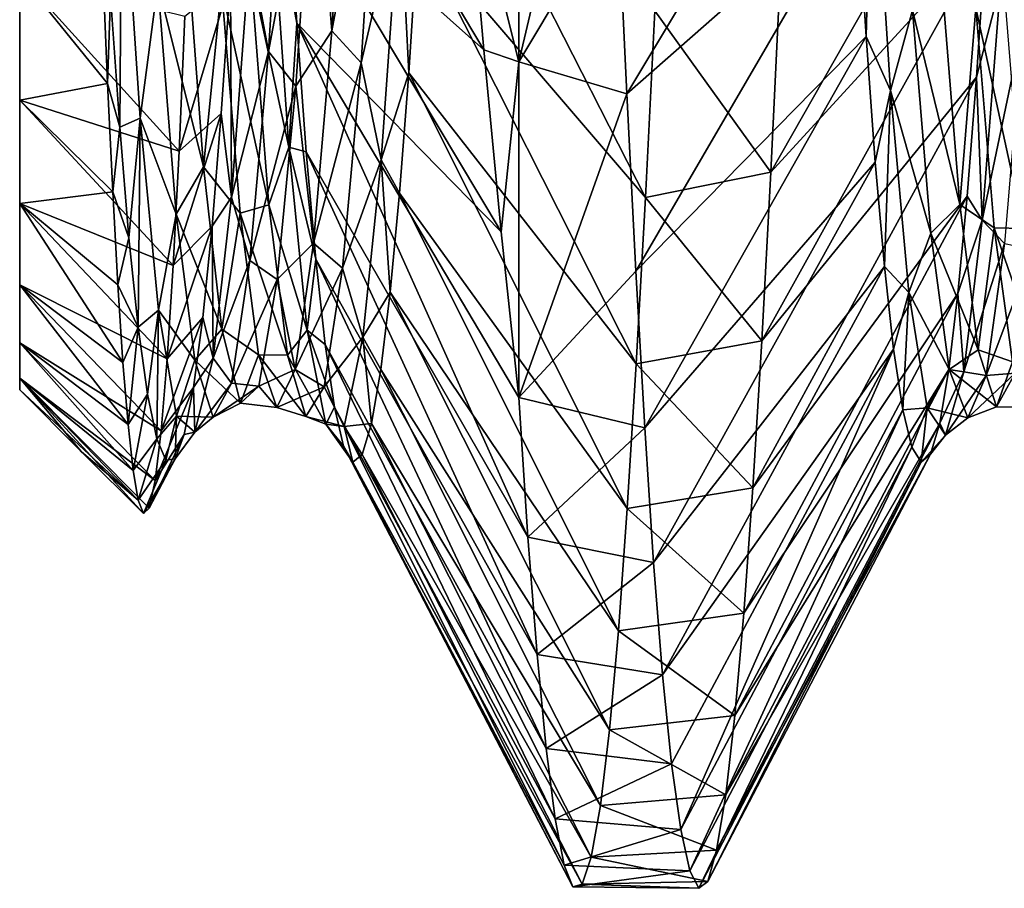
# Model space of a CAD drawing. Header units: metres. Extents: x -71 to 30, y -21 to 69.
# Tile 3 of 111: x -41 to -38.63, y -10.35 to -8.26. Entities that reach past the tile are written whole.
import ezdxf

# ---------------------------------------------------------------- set-up
doc = ezdxf.new("R2010")
doc.units = ezdxf.units.M
doc.layers.add('solid_DUSCHE_AUFPUTZ_EU_ASM_SW0003', color=7, linetype='CONTINUOUS')

msp = doc.modelspace()

# ---------------------------------------------------------------- linework, layer by layer
at = {"layer": 'solid_DUSCHE_AUFPUTZ_EU_ASM_SW0003'}
for points in [[(-39.925793, -7.858415, -54.459381), (-39.799999, -8.360856, -54.899296), (-39.799999, -7.368058, -53.731285)], [(-39.583992, -7.445562, -53.810696), (-39.799999, -7.368058, -53.731285), (-39.799999, -8.360856, -54.899296)], [(-39.583992, -7.445562, -53.810696), (-39.799999, -8.360856, -54.899296), (-39.562256, -7.96453, -54.390251)], [(-40.377422, -7.506683, -55.468575), (-39.884258, -8.331942, -55.002987), (-39.925793, -7.858415, -54.459381)], [(-40.377422, -7.506683, -55.468575), (-40.355358, -7.911415, -56.064178), (-39.884258, -8.331942, -55.002987)], [(-39.562256, -7.96453, -54.390251), (-39.540318, -8.438501, -55.007156), (-39.009499, -7.554103, -55.533989)], [(-39.540318, -8.438501, -55.007156), (-38.987328, -7.951365, -56.129459), (-39.009499, -7.554103, -55.533989)], [(-38.587673, -8.273894, -65.061096), (-38.641678, -8.174925, -65.355209), (-38.543419, -7.556059, -66.279747)], [(-40.249054, -8.286835, -64.980446), (-40.291901, -7.753078, -65.938423), (-40.204826, -7.579666, -66.200165)], [(-40.249054, -8.286835, -64.980446), (-40.204826, -7.579666, -66.200165), (-40.134953, -7.670878, -66.109406)], [(-40.402077, -8.33608, -64.934395), (-40.446514, -8.096058, -65.500893), (-40.357822, -7.634984, -66.162811)], [(-40.402077, -8.33608, -64.934395), (-40.357822, -7.634984, -66.162811), (-40.291901, -7.753078, -65.938423)], [(-40.249054, -8.286835, -64.980446), (-40.134953, -7.670878, -66.109406), (-40.179234, -8.363661, -64.875397)], [(-40.179234, -8.363661, -64.875397), (-40.134953, -7.670878, -66.109406), (-40.086227, -7.963621, -65.730705)], [(-40.042252, -8.047914, -65.70945), (-40.019669, -7.657028, -66.320724), (-39.495186, -8.687726, -66.625473)], [(-40.019669, -7.657028, -66.320724), (-39.473068, -8.238552, -67.264885), (-39.495186, -8.687726, -66.625473)], [(-39.19416, -8.626675, -66.718651), (-38.654503, -7.677454, -66.291687), (-38.676857, -8.061758, -65.685181)], [(-39.19416, -8.626675, -66.718651), (-39.172352, -8.172764, -67.350464), (-38.654503, -7.677454, -66.291687)], [(-40.402077, -8.33608, -64.934395), (-40.291901, -7.753078, -65.938423), (-40.33625, -8.419435, -64.691704)], [(-40.249054, -8.286835, -64.980446), (-40.33625, -8.419435, -64.691704), (-40.291901, -7.753078, -65.938423)], [(-38.949821, -7.746451, -55.922756), (-38.987328, -7.951365, -56.129459), (-38.964931, -8.30062, -56.751839)], [(-38.9058, -8.43017, -57.160507), (-38.949821, -7.746451, -55.922756), (-38.964931, -8.30062, -56.751839)], [(-38.853195, -8.236958, -56.863022), (-38.949821, -7.746451, -55.922756), (-38.9058, -8.43017, -57.160507)], [(-40.754654, -7.837348, -56.0616), (-40.781349, -8.203652, -56.567177), (-40.759533, -8.518499, -57.207855)], [(-40.710636, -8.496613, -57.31237), (-40.754654, -7.837348, -56.0616), (-40.759533, -8.518499, -57.207855)], [(-40.667599, -8.172544, -56.737259), (-40.754654, -7.837348, -56.0616), (-40.710636, -8.496613, -57.31237)], [(-39.925793, -7.858415, -54.459381), (-39.884258, -8.331942, -55.002987), (-39.799999, -8.360856, -54.899296)], [(-40.444904, -8.140034, -56.675388), (-40.353001, -8.566548, -57.478333), (-40.397461, -7.924456, -56.202713)], [(-40.397461, -7.924456, -56.202713), (-40.333218, -8.268455, -56.689232), (-40.355358, -7.911415, -56.064178)], [(-40.397461, -7.924456, -56.202713), (-40.353001, -8.566548, -57.478333), (-40.333218, -8.268455, -56.689232)], [(-40.355358, -7.911415, -56.064178), (-39.842484, -8.770065, -55.584206), (-39.884258, -8.331942, -55.002987)], [(-40.355358, -7.911415, -56.064178), (-40.333218, -8.268455, -56.689232), (-39.842484, -8.770065, -55.584206)], [(-39.540318, -8.438501, -55.007156), (-39.518475, -8.864791, -55.657906), (-38.987328, -7.951365, -56.129459)], [(-39.518475, -8.864791, -55.657906), (-38.964931, -8.30062, -56.751839), (-38.987328, -7.951365, -56.129459)], [(-40.179234, -8.363661, -64.875397), (-40.086227, -7.963621, -65.730705), (-40.130692, -8.596519, -64.450737)], [(-40.130692, -8.596519, -64.450737), (-40.086227, -7.963621, -65.730705), (-40.064468, -8.387998, -65.073715)], [(-40.086227, -7.963621, -65.730705), (-40.042252, -8.047914, -65.70945), (-40.064468, -8.387998, -65.073715)], [(-39.562256, -7.96453, -54.390251), (-39.799999, -8.360856, -54.899296), (-39.540318, -8.438501, -55.007156)], [(-40.667599, -8.172544, -56.737259), (-40.558006, -8.613578, -57.791313), (-40.60236, -8.020706, -56.507721)], [(-40.514435, -8.18152, -56.808441), (-40.60236, -8.020706, -56.507721), (-40.558006, -8.613578, -57.791313)], [(-40.064468, -8.387998, -65.073715), (-40.042252, -8.047914, -65.70945), (-39.517265, -9.087377, -65.953995)], [(-40.042252, -8.047914, -65.70945), (-39.495186, -8.687726, -66.625473), (-39.517265, -9.087377, -65.953995)], [(-39.215702, -9.031844, -66.054527), (-38.676857, -8.061758, -65.685181), (-38.699409, -8.398234, -65.051254)], [(-39.215702, -9.031844, -66.054527), (-39.19416, -8.626675, -66.718651), (-38.676857, -8.061758, -65.685181)], [(-38.641678, -8.174925, -65.355209), (-38.699409, -8.398234, -65.051254), (-38.676857, -8.061758, -65.685181)], [(-40.446514, -8.096058, -65.500893), (-40.490532, -8.686676, -64.216454), (-40.493313, -8.163952, -65.505135)], [(-40.402077, -8.33608, -64.934395), (-40.490532, -8.686676, -64.216454), (-40.446514, -8.096058, -65.500893)], [(-40.788456, -8.413328, -56.894585), (-40.800835, -8.118175, -56.362961), (-41, -8.152747, -56.846066)], [(-40.781349, -8.203652, -56.567177), (-40.800835, -8.118175, -56.362961), (-40.788456, -8.413328, -56.894585)], [(-40.514435, -8.18152, -56.808441), (-40.400623, -8.705142, -57.973137), (-40.444904, -8.140034, -56.675388)], [(-40.444904, -8.140034, -56.675388), (-40.400623, -8.705142, -57.973137), (-40.353001, -8.566548, -57.478333)], [(-41, -8.152747, -56.846066), (-41, -8.152747, -65.153938), (-41, -8.453533, -64.50145)], [(-40.616863, -8.575994, -65.163292), (-41, -8.453533, -64.50145), (-41, -8.152747, -65.153938)], [(-41, -8.453533, -57.498554), (-41, -8.152747, -56.846066), (-41, -8.453533, -64.50145)], [(-40.616863, -8.575994, -65.163292), (-41, -8.152747, -65.153938), (-40.602779, -8.251249, -65.802742)], [(-40.788456, -8.413328, -56.894585), (-41, -8.152747, -56.846066), (-41, -8.453533, -57.498554)], [(-40.493313, -8.163952, -65.505135), (-40.616863, -8.575994, -65.163292), (-40.602779, -8.251249, -65.802742)], [(-40.493313, -8.163952, -65.505135), (-40.51535, -8.48525, -64.866821), (-40.616863, -8.575994, -65.163292)], [(-40.490532, -8.686676, -64.216454), (-40.51535, -8.48525, -64.866821), (-40.493313, -8.163952, -65.505135)], [(-38.853195, -8.236958, -56.863022), (-38.739605, -8.704563, -58.043415), (-38.783958, -8.148138, -56.743996)], [(-38.701012, -8.231022, -56.906193), (-38.783958, -8.148138, -56.743996), (-38.739605, -8.704563, -58.043415)], [(-40.667599, -8.172544, -56.737259), (-40.710636, -8.496613, -57.31237), (-40.623344, -8.727599, -58.038513)], [(-40.667599, -8.172544, -56.737259), (-40.623344, -8.727599, -58.038513), (-40.558006, -8.613578, -57.791313)], [(-40.514435, -8.18152, -56.808441), (-40.558006, -8.613578, -57.791313), (-40.470203, -8.725403, -58.109505)], [(-40.514435, -8.18152, -56.808441), (-40.470203, -8.725403, -58.109505), (-40.400623, -8.705142, -57.973137)], [(-39.473068, -8.238552, -67.264885), (-39.172352, -8.172764, -67.350464), (-39.19416, -8.626675, -66.718651)], [(-38.641678, -8.174925, -65.355209), (-38.685699, -8.741983, -64.059578), (-38.699409, -8.398234, -65.051254)], [(-38.587673, -8.273894, -65.061096), (-38.685699, -8.741983, -64.059578), (-38.641678, -8.174925, -65.355209)], [(-40.759533, -8.518499, -57.207855), (-40.781349, -8.203652, -56.567177), (-40.788456, -8.413328, -56.894585)], [(-39.495186, -8.687726, -66.625473), (-39.473068, -8.238552, -67.264885), (-39.19416, -8.626675, -66.718651)], [(-38.853195, -8.236958, -56.863022), (-38.9058, -8.43017, -57.160507), (-38.808941, -8.772861, -58.171761)], [(-38.853195, -8.236958, -56.863022), (-38.808941, -8.772861, -58.171761), (-38.739605, -8.704563, -58.043415)], [(-38.701012, -8.231022, -56.906193), (-38.739605, -8.704563, -58.043415), (-38.656784, -8.760093, -58.212811)], [(-38.701012, -8.231022, -56.906193), (-38.585205, -8.761599, -58.13699), (-38.629482, -8.220086, -56.829708)], [(-38.701012, -8.231022, -56.906193), (-38.656784, -8.760093, -58.212811), (-38.585205, -8.761599, -58.13699)], [(-40.353001, -8.566548, -57.478333), (-40.310734, -8.577669, -57.344151), (-40.333218, -8.268455, -56.689232)], [(-40.333218, -8.268455, -56.689232), (-39.799965, -9.168154, -56.197144), (-39.842484, -8.770065, -55.584206)], [(-40.333218, -8.268455, -56.689232), (-39.777916, -9.504306, -56.902355), (-39.799965, -9.168154, -56.197144)], [(-40.333218, -8.268455, -56.689232), (-40.310734, -8.577669, -57.344151), (-39.777916, -9.504306, -56.902355)], [(-38.631927, -8.797672, -63.746777), (-38.685699, -8.741983, -64.059578), (-38.587673, -8.273894, -65.061096)], [(-40.293285, -8.797097, -63.666256), (-40.33625, -8.419435, -64.691704), (-40.249054, -8.286835, -64.980446)], [(-40.293285, -8.797097, -63.666256), (-40.249054, -8.286835, -64.980446), (-40.179234, -8.363661, -64.875397)], [(-39.518475, -8.864791, -55.657906), (-39.496941, -9.240998, -56.338837), (-38.964931, -8.30062, -56.751839)], [(-39.496941, -9.240998, -56.338837), (-38.942497, -8.602441, -57.402149), (-38.964931, -8.30062, -56.751839)], [(-38.9058, -8.43017, -57.160507), (-38.964931, -8.30062, -56.751839), (-38.942497, -8.602441, -57.402149)], [(-39.884258, -8.331942, -55.002987), (-39.842484, -8.770065, -55.584206), (-39.799999, -8.360856, -54.899296)], [(-40.446331, -8.838867, -63.612434), (-40.490532, -8.686676, -64.216454), (-40.402077, -8.33608, -64.934395)], [(-40.446331, -8.838867, -63.612434), (-40.402077, -8.33608, -64.934395), (-40.33625, -8.419435, -64.691704)], [(-40.293285, -8.797097, -63.666256), (-40.179234, -8.363661, -64.875397), (-40.223511, -8.85726, -63.549114)], [(-40.223511, -8.85726, -63.549114), (-40.179234, -8.363661, -64.875397), (-40.130692, -8.596519, -64.450737)], [(-39.842484, -8.770065, -55.584206), (-39.799965, -9.168154, -56.197144), (-39.799999, -8.360856, -54.899296)], [(-39.540318, -8.438501, -55.007156), (-39.799999, -8.360856, -54.899296), (-39.799965, -9.168154, -56.197144)], [(-40.130692, -8.596519, -64.450737), (-40.064468, -8.387998, -65.073715), (-40.086552, -8.677149, -64.414078)], [(-40.086552, -8.677149, -64.414078), (-40.064468, -8.387998, -65.073715), (-39.538948, -9.435225, -65.254295)], [(-40.064468, -8.387998, -65.073715), (-39.517265, -9.087377, -65.953995), (-39.538948, -9.435225, -65.254295)], [(-39.23708, -9.385985, -65.361855), (-38.699409, -8.398234, -65.051254), (-38.721779, -8.684292, -64.395287)], [(-39.23708, -9.385985, -65.361855), (-39.215702, -9.031844, -66.054527), (-38.699409, -8.398234, -65.051254)], [(-38.685699, -8.741983, -64.059578), (-38.721779, -8.684292, -64.395287), (-38.699409, -8.398234, -65.051254)], [(-40.776279, -8.673418, -57.444946), (-40.788456, -8.413328, -56.894585), (-41, -8.453533, -57.498554)], [(-40.759533, -8.518499, -57.207855), (-40.788456, -8.413328, -56.894585), (-40.776279, -8.673418, -57.444946)], [(-40.446331, -8.838867, -63.612434), (-40.33625, -8.419435, -64.691704), (-40.380604, -8.884747, -63.356701)], [(-40.293285, -8.797097, -63.666256), (-40.380604, -8.884747, -63.356701), (-40.33625, -8.419435, -64.691704)], [(-39.540318, -8.438501, -55.007156), (-39.799965, -9.168154, -56.197144), (-39.518475, -8.864791, -55.657906)], [(-38.9058, -8.43017, -57.160507), (-38.942497, -8.602441, -57.402149), (-38.920387, -8.853586, -58.074791)], [(-38.861778, -8.915648, -58.4883), (-38.9058, -8.43017, -57.160507), (-38.920387, -8.853586, -58.074791)], [(-38.808941, -8.772861, -58.171761), (-38.9058, -8.43017, -57.160507), (-38.861778, -8.915648, -58.4883)], [(-41, -8.453533, -57.498554), (-41, -8.453533, -64.50145), (-41, -8.702171, -63.827446)], [(-40.631077, -8.850955, -64.50293), (-41, -8.702171, -63.827446), (-41, -8.453533, -64.50145)], [(-41, -8.702171, -58.172554), (-41, -8.453533, -57.498554), (-41, -8.702171, -63.827446)], [(-40.631077, -8.850955, -64.50293), (-41, -8.453533, -64.50145), (-40.616863, -8.575994, -65.163292)], [(-40.776279, -8.673418, -57.444946), (-41, -8.453533, -57.498554), (-41, -8.702171, -58.172554)], [(-40.710636, -8.496613, -57.31237), (-40.759533, -8.518499, -57.207855), (-40.737473, -8.784456, -57.873806)], [(-40.710636, -8.496613, -57.31237), (-40.737473, -8.784456, -57.873806), (-40.715157, -8.999301, -58.560612)], [(-40.666615, -8.958745, -58.649094), (-40.710636, -8.496613, -57.31237), (-40.715157, -8.999301, -58.560612)], [(-40.623344, -8.727599, -58.038513), (-40.710636, -8.496613, -57.31237), (-40.666615, -8.958745, -58.649094)], [(-40.51535, -8.48525, -64.866821), (-40.631077, -8.850955, -64.50293), (-40.616863, -8.575994, -65.163292)], [(-40.51535, -8.48525, -64.866821), (-40.537556, -8.756153, -64.205833), (-40.631077, -8.850955, -64.50293)], [(-40.490532, -8.686676, -64.216454), (-40.537556, -8.756153, -64.205833), (-40.51535, -8.48525, -64.866821)], [(-40.737473, -8.784456, -57.873806), (-40.759533, -8.518499, -57.207855), (-40.776279, -8.673418, -57.444946)], [(-40.400623, -8.705142, -57.973137), (-40.30854, -9.006199, -58.837513), (-40.353001, -8.566548, -57.478333)], [(-40.353001, -8.566548, -57.478333), (-40.288094, -8.836029, -58.023243), (-40.310734, -8.577669, -57.344151)], [(-40.353001, -8.566548, -57.478333), (-40.30854, -9.006199, -58.837513), (-40.288094, -8.836029, -58.023243)], [(-40.310734, -8.577669, -57.344151), (-39.755833, -9.786342, -57.631023), (-39.777916, -9.504306, -56.902355)], [(-40.310734, -8.577669, -57.344151), (-40.288094, -8.836029, -58.023243), (-39.755833, -9.786342, -57.631023)], [(-40.623344, -8.727599, -58.038513), (-40.513657, -9.004274, -59.150421), (-40.558006, -8.613578, -57.791313)], [(-40.470203, -8.725403, -58.109505), (-40.558006, -8.613578, -57.791313), (-40.513657, -9.004274, -59.150421)], [(-40.223511, -8.85726, -63.549114), (-40.130692, -8.596519, -64.450737), (-40.175152, -9.023595, -63.087841)], [(-40.175152, -9.023595, -63.087841), (-40.130692, -8.596519, -64.450737), (-40.108784, -8.915396, -63.730694)], [(-40.130692, -8.596519, -64.450737), (-40.086552, -8.677149, -64.414078), (-40.108784, -8.915396, -63.730694)], [(-39.496941, -9.240998, -56.338837), (-39.475555, -9.565001, -57.046108), (-38.942497, -8.602441, -57.402149)], [(-39.475555, -9.565001, -57.046108), (-38.920387, -8.853586, -58.074791), (-38.942497, -8.602441, -57.402149)], [(-39.495186, -8.687726, -66.625473), (-39.19416, -8.626675, -66.718651), (-39.215702, -9.031844, -66.054527)], [(-40.764103, -8.897518, -58.011814), (-40.776279, -8.673418, -57.444946), (-41, -8.702171, -58.172554)], [(-40.737473, -8.784456, -57.873806), (-40.776279, -8.673418, -57.444946), (-40.764103, -8.897518, -58.011814)], [(-40.490532, -8.686676, -64.216454), (-40.534554, -9.073986, -62.856346), (-40.537556, -8.756153, -64.205833)], [(-40.446331, -8.838867, -63.612434), (-40.534554, -9.073986, -62.856346), (-40.490532, -8.686676, -64.216454)], [(-40.108784, -8.915396, -63.730694), (-40.086552, -8.677149, -64.414078), (-39.560303, -9.729297, -64.530342)], [(-40.086552, -8.677149, -64.414078), (-39.538948, -9.435225, -65.254295), (-39.560303, -9.729297, -64.530342)], [(-39.517265, -9.087377, -65.953995), (-39.495186, -8.687726, -66.625473), (-39.215702, -9.031844, -66.054527)], [(-39.258591, -9.687096, -64.644539), (-38.721779, -8.684292, -64.395287), (-38.743721, -8.918513, -63.721054)], [(-39.258591, -9.687096, -64.644539), (-39.23708, -9.385985, -65.361855), (-38.721779, -8.684292, -64.395287)], [(-38.685699, -8.741983, -64.059578), (-38.743721, -8.918513, -63.721054), (-38.721779, -8.684292, -64.395287)], [(-41, -8.702171, -58.172554), (-41, -8.702171, -63.827446), (-41, -8.897163, -63.136051)], [(-40.645489, -9.075402, -63.823616), (-41, -8.897163, -63.136051), (-41, -8.702171, -63.827446)], [(-41, -8.897163, -58.863949), (-41, -8.702171, -58.172554), (-41, -8.897163, -63.136051)], [(-40.645489, -9.075402, -63.823616), (-41, -8.702171, -63.827446), (-40.631077, -8.850955, -64.50293)], [(-40.751869, -9.084502, -58.592365), (-41, -8.702171, -58.172554), (-41, -8.897163, -58.863949)], [(-40.751869, -9.084502, -58.592365), (-40.764103, -8.897518, -58.011814), (-41, -8.702171, -58.172554)], [(-40.470203, -8.725403, -58.109505), (-40.356346, -9.06671, -59.341763), (-40.400623, -8.705142, -57.973137)], [(-40.400623, -8.705142, -57.973137), (-40.356346, -9.06671, -59.341763), (-40.30854, -9.006199, -58.837513)], [(-38.808941, -8.772861, -58.171761), (-38.695255, -9.053827, -59.413536), (-38.739605, -8.704563, -58.043415)], [(-38.656784, -8.760093, -58.212811), (-38.739605, -8.704563, -58.043415), (-38.695255, -9.053827, -59.413536)], [(-40.623344, -8.727599, -58.038513), (-40.666615, -8.958745, -58.649094), (-40.57909, -9.078833, -59.408993)], [(-40.623344, -8.727599, -58.038513), (-40.57909, -9.078833, -59.408993), (-40.513657, -9.004274, -59.150421)], [(-40.470203, -8.725403, -58.109505), (-40.513657, -9.004274, -59.150421), (-40.425972, -9.065742, -59.478027)], [(-40.470203, -8.725403, -58.109505), (-40.425972, -9.065742, -59.478027), (-40.356346, -9.06671, -59.341763)], [(-40.537556, -8.756153, -64.205833), (-40.645489, -9.075402, -63.823616), (-40.631077, -8.850955, -64.50293)], [(-40.537556, -8.756153, -64.205833), (-40.559902, -8.97627, -63.523438), (-40.645489, -9.075402, -63.823616)], [(-40.534554, -9.073986, -62.856346), (-40.559902, -8.97627, -63.523438), (-40.537556, -8.756153, -64.205833)], [(-38.685699, -8.741983, -64.059578), (-38.729717, -9.106966, -62.693306), (-38.743721, -8.918513, -63.721054)], [(-38.631927, -8.797672, -63.746777), (-38.729717, -9.106966, -62.693306), (-38.685699, -8.741983, -64.059578)], [(-38.656784, -8.760093, -58.212811), (-38.695255, -9.053827, -59.413536), (-38.612553, -9.082256, -59.585659)], [(-38.656784, -8.760093, -58.212811), (-38.540924, -9.095531, -59.512486), (-38.585205, -8.761599, -58.13699)], [(-38.656784, -8.760093, -58.212811), (-38.612553, -9.082256, -59.585659), (-38.540924, -9.095531, -59.512486)], [(-38.808941, -8.772861, -58.171761), (-38.861778, -8.915648, -58.4883), (-38.764687, -9.101241, -59.547794)], [(-38.808941, -8.772861, -58.171761), (-38.764687, -9.101241, -59.547794), (-38.695255, -9.053827, -59.413536)], [(-40.715157, -8.999301, -58.560612), (-40.737473, -8.784456, -57.873806), (-40.764103, -8.897518, -58.011814)], [(-40.337513, -9.10096, -62.289097), (-40.380604, -8.884747, -63.356701), (-40.293285, -8.797097, -63.666256)], [(-40.337513, -9.10096, -62.289097), (-40.293285, -8.797097, -63.666256), (-40.223511, -8.85726, -63.549114)], [(-38.676178, -9.115623, -62.368431), (-38.729717, -9.106966, -62.693306), (-38.631927, -8.797672, -63.746777)], [(-38.676178, -9.115623, -62.368431), (-38.631927, -8.797672, -63.746777), (-38.562202, -8.812299, -63.61441)], [(-38.676178, -9.115623, -62.368431), (-38.562202, -8.812299, -63.61441), (-38.606552, -9.110228, -62.232357)], [(-40.490582, -9.134199, -62.228767), (-40.534554, -9.073986, -62.856346), (-40.446331, -8.838867, -63.612434)], [(-40.490582, -9.134199, -62.228767), (-40.446331, -8.838867, -63.612434), (-40.380604, -8.884747, -63.356701)], [(-40.30854, -9.006199, -58.837513), (-40.265522, -9.041223, -58.721024), (-40.288094, -8.836029, -58.023243)], [(-40.288094, -8.836029, -58.023243), (-39.733971, -10.01261, -58.378906), (-39.755833, -9.786342, -57.631023)], [(-40.288094, -8.836029, -58.023243), (-40.265522, -9.041223, -58.721024), (-39.733971, -10.01261, -58.378906)], [(-39.475555, -9.565001, -57.046108), (-39.454048, -9.834964, -57.775719), (-38.920387, -8.853586, -58.074791)], [(-39.454048, -9.834964, -57.775719), (-38.898495, -9.052458, -58.765327), (-38.920387, -8.853586, -58.074791)], [(-38.861778, -8.915648, -58.4883), (-38.920387, -8.853586, -58.074791), (-38.898495, -9.052458, -58.765327)], [(-40.337513, -9.10096, -62.289097), (-40.223511, -8.85726, -63.549114), (-40.267788, -9.142881, -62.162594)], [(-40.267788, -9.142881, -62.162594), (-40.223511, -8.85726, -63.549114), (-40.175152, -9.023595, -63.087841)], [(-39.518475, -8.864791, -55.657906), (-39.799965, -9.168154, -56.197144), (-39.496941, -9.240998, -56.338837)], [(-41, -8.897163, -58.863949), (-41, -8.897163, -63.136051), (-41, -9.037322, -62.431473)], [(-40.659897, -9.24826, -63.12878), (-41, -9.037322, -62.431473), (-41, -8.897163, -63.136051)], [(-41, -9.037322, -59.568527), (-41, -8.897163, -58.863949), (-41, -9.037322, -62.431473)], [(-40.659897, -9.24826, -63.12878), (-41, -8.897163, -63.136051), (-40.645489, -9.075402, -63.823616)], [(-40.739532, -9.233516, -59.18367), (-41, -8.897163, -58.863949), (-41, -9.037322, -59.568527)], [(-40.739532, -9.233516, -59.18367), (-40.751869, -9.084502, -58.592365), (-41, -8.897163, -58.863949)], [(-40.715157, -8.999301, -58.560612), (-40.764103, -8.897518, -58.011814), (-40.751869, -9.084502, -58.592365)], [(-40.490582, -9.134199, -62.228767), (-40.380604, -8.884747, -63.356701), (-40.424953, -9.141114, -61.965958)], [(-40.337513, -9.10096, -62.289097), (-40.424953, -9.141114, -61.965958), (-40.380604, -8.884747, -63.356701)], [(-40.175152, -9.023595, -63.087841), (-40.108784, -8.915396, -63.730694), (-40.131271, -9.100872, -63.027405)], [(-40.131271, -9.100872, -63.027405), (-40.108784, -8.915396, -63.730694), (-39.581745, -9.967912, -63.786259)], [(-40.108784, -8.915396, -63.730694), (-39.560303, -9.729297, -64.530342), (-39.581745, -9.967912, -63.786259)], [(-39.280373, -9.933477, -63.906635), (-38.743721, -8.918513, -63.721054), (-38.765514, -9.101207, -63.02747)], [(-39.280373, -9.933477, -63.906635), (-39.258591, -9.687096, -64.644539), (-38.743721, -8.918513, -63.721054)], [(-38.861778, -8.915648, -58.4883), (-38.898495, -9.052458, -58.765327), (-38.876598, -9.197661, -59.468449)], [(-38.81776, -9.193355, -59.875061), (-38.861778, -8.915648, -58.4883), (-38.876598, -9.197661, -59.468449)], [(-38.764687, -9.101241, -59.547794), (-38.861778, -8.915648, -58.4883), (-38.81776, -9.193355, -59.875061)], [(-38.729717, -9.106966, -62.693306), (-38.765514, -9.101207, -63.02747), (-38.743721, -8.918513, -63.721054)], [(-40.666615, -8.958745, -58.649094), (-40.715157, -8.999301, -58.560612), (-40.69273, -9.160718, -59.261391)], [(-40.666615, -8.958745, -58.649094), (-40.69273, -9.160718, -59.261391), (-40.670376, -9.267639, -59.970936)], [(-40.622593, -9.213459, -60.040001), (-40.666615, -8.958745, -58.649094), (-40.670376, -9.267639, -59.970936)], [(-40.57909, -9.078833, -59.408993), (-40.666615, -8.958745, -58.649094), (-40.622593, -9.213459, -60.040001)], [(-40.559902, -8.97627, -63.523438), (-40.659897, -9.24826, -63.12878), (-40.645489, -9.075402, -63.823616)], [(-40.559902, -8.97627, -63.523438), (-40.582241, -9.143953, -62.823723), (-40.659897, -9.24826, -63.12878)], [(-40.534554, -9.073986, -62.856346), (-40.582241, -9.143953, -62.823723), (-40.559902, -8.97627, -63.523438)], [(-40.715157, -8.999301, -58.560612), (-40.751869, -9.084502, -58.592365), (-40.739532, -9.233516, -59.18367)], [(-40.69273, -9.160718, -59.261391), (-40.715157, -8.999301, -58.560612), (-40.739532, -9.233516, -59.18367)], [(-40.57909, -9.078833, -59.408993), (-40.469303, -9.182357, -60.552799), (-40.513657, -9.004274, -59.150421)], [(-40.425972, -9.065742, -59.478027), (-40.513657, -9.004274, -59.150421), (-40.469303, -9.182357, -60.552799)], [(-40.356346, -9.06671, -59.341763), (-40.264076, -9.232809, -60.247524), (-40.30854, -9.006199, -58.837513)], [(-40.30854, -9.006199, -58.837513), (-40.243118, -9.191543, -59.431717), (-40.265522, -9.041223, -58.721024)], [(-40.30854, -9.006199, -58.837513), (-40.264076, -9.232809, -60.247524), (-40.243118, -9.191543, -59.431717)], [(-41, -9.037322, -59.568527), (-41, -9.037322, -62.431473), (-41, -9.121778, -61.718075)], [(-40.674194, -9.368323, -62.423157), (-41, -9.121778, -61.718075), (-41, -9.037322, -62.431473)], [(-41, -9.121778, -60.281925), (-41, -9.037322, -59.568527), (-41, -9.121778, -61.718075)], [(-40.674194, -9.368323, -62.423157), (-41, -9.037322, -62.431473), (-40.659897, -9.24826, -63.12878)], [(-40.727112, -9.344028, -59.78347), (-41, -9.037322, -59.568527), (-41, -9.121778, -60.281925)], [(-40.727112, -9.344028, -59.78347), (-40.739532, -9.233516, -59.18367), (-41, -9.037322, -59.568527)], [(-40.267788, -9.142881, -62.162594), (-40.175152, -9.023595, -63.087841), (-40.219616, -9.237782, -61.675495)], [(-40.265522, -9.041223, -58.721024), (-39.712418, -10.181814, -59.141731), (-39.733971, -10.01261, -58.378906)], [(-40.265522, -9.041223, -58.721024), (-40.243118, -9.191543, -59.431717), (-39.712418, -10.181814, -59.141731)], [(-40.219616, -9.237782, -61.675495), (-40.175152, -9.023595, -63.087841), (-40.15387, -9.231245, -62.312263)], [(-40.175152, -9.023595, -63.087841), (-40.131271, -9.100872, -63.027405), (-40.15387, -9.231245, -62.312263)], [(-39.517265, -9.087377, -65.953995), (-39.215702, -9.031844, -66.054527), (-39.23708, -9.385985, -65.361855)], [(-40.425972, -9.065742, -59.478027), (-40.469303, -9.182357, -60.552799), (-40.381744, -9.192286, -60.882019)], [(-40.425972, -9.065742, -59.478027), (-40.312069, -9.214357, -60.749084), (-40.356346, -9.06671, -59.341763)], [(-40.425972, -9.065742, -59.478027), (-40.381744, -9.192286, -60.882019), (-40.312069, -9.214357, -60.749084)], [(-40.356346, -9.06671, -59.341763), (-40.312069, -9.214357, -60.749084), (-40.264076, -9.232809, -60.247524)], [(-39.454048, -9.834964, -57.775719), (-39.432289, -10.049363, -58.523552), (-38.898495, -9.052458, -58.765327)], [(-39.432289, -10.049363, -58.523552), (-39.410343, -10.206985, -59.285374), (-38.898495, -9.052458, -58.765327)], [(-39.410343, -10.206985, -59.285374), (-38.876598, -9.197661, -59.468449), (-38.898495, -9.052458, -58.765327)], [(-38.764687, -9.101241, -59.547794), (-38.650906, -9.190626, -60.821037), (-38.695255, -9.053827, -59.413536)], [(-38.612553, -9.082256, -59.585659), (-38.695255, -9.053827, -59.413536), (-38.650906, -9.190626, -60.821037)], [(-40.57909, -9.078833, -59.408993), (-40.622593, -9.213459, -60.040001), (-40.534836, -9.215915, -60.816574)], [(-40.534554, -9.073986, -62.856346), (-40.578575, -9.251596, -61.453251), (-40.582241, -9.143953, -62.823723)], [(-40.57909, -9.078833, -59.408993), (-40.534836, -9.215915, -60.816574), (-40.469303, -9.182357, -60.552799)], [(-40.490582, -9.134199, -62.228767), (-40.578575, -9.251596, -61.453251), (-40.534554, -9.073986, -62.856346)], [(-39.538948, -9.435225, -65.254295), (-39.517265, -9.087377, -65.953995), (-39.23708, -9.385985, -65.361855)], [(-38.612553, -9.082256, -59.585659), (-38.650906, -9.190626, -60.821037), (-38.568321, -9.192535, -60.991566)], [(-40.381744, -9.192286, -60.882019), (-40.424953, -9.141114, -61.965958), (-40.337513, -9.10096, -62.289097)], [(-40.381744, -9.192286, -60.882019), (-40.337513, -9.10096, -62.289097), (-40.267788, -9.142881, -62.162594)], [(-40.15387, -9.231245, -62.312263), (-40.131271, -9.100872, -63.027405), (-39.60347, -10.149711, -63.026295)], [(-40.131271, -9.100872, -63.027405), (-39.581745, -9.967912, -63.786259), (-39.60347, -10.149711, -63.026295)], [(-39.302322, -10.12374, -63.152298), (-38.765514, -9.101207, -63.02747), (-38.787407, -9.230293, -62.32132)], [(-39.302322, -10.12374, -63.152298), (-39.280373, -9.933477, -63.906635), (-38.765514, -9.101207, -63.02747)], [(-38.764687, -9.101241, -59.547794), (-38.81776, -9.193355, -59.875061), (-38.720432, -9.217052, -60.957825)], [(-38.729717, -9.106966, -62.693306), (-38.787407, -9.230293, -62.32132), (-38.765514, -9.101207, -63.02747)], [(-38.729717, -9.106966, -62.693306), (-38.773739, -9.258574, -61.287739), (-38.787407, -9.230293, -62.32132)], [(-38.676178, -9.115623, -62.368431), (-38.773739, -9.258574, -61.287739), (-38.729717, -9.106966, -62.693306)], [(-38.764687, -9.101241, -59.547794), (-38.720432, -9.217052, -60.957825), (-38.650906, -9.190626, -60.821037)], [(-38.720432, -9.217052, -60.957825), (-38.606552, -9.110228, -62.232357), (-38.650906, -9.190626, -60.821037)], [(-38.720432, -9.217052, -60.957825), (-38.676178, -9.115623, -62.368431), (-38.606552, -9.110228, -62.232357)], [(-38.568321, -9.192535, -60.991566), (-38.650906, -9.190626, -60.821037), (-38.606552, -9.110228, -62.232357)], [(-41, -9.121778, -60.281925), (-41, -9.121778, -61.718075), (-41, -9.15, -61)], [(-40.851223, -9.298776, -61), (-41, -9.15, -61), (-41, -9.121778, -61.718075)], [(-40.714771, -9.415467, -60.389694), (-41, -9.121778, -60.281925), (-41, -9.15, -61)], [(-40.851223, -9.298776, -61), (-41, -9.121778, -61.718075), (-40.702602, -9.447398, -61)], [(-40.688358, -9.434822, -61.711895), (-40.702602, -9.447398, -61), (-41, -9.121778, -61.718075)], [(-40.688358, -9.434822, -61.711895), (-41, -9.121778, -61.718075), (-40.674194, -9.368323, -62.423157)], [(-40.714771, -9.415467, -60.389694), (-40.727112, -9.344028, -59.78347), (-41, -9.121778, -60.281925)], [(-40.534836, -9.215915, -60.816574), (-40.578575, -9.251596, -61.453251), (-40.490582, -9.134199, -62.228767)], [(-40.534836, -9.215915, -60.816574), (-40.490582, -9.134199, -62.228767), (-40.424953, -9.141114, -61.965958)], [(-38.720432, -9.217052, -60.957825), (-38.773739, -9.258574, -61.287739), (-38.676178, -9.115623, -62.368431)], [(-40.851223, -9.298776, -61), (-40.714771, -9.415467, -60.389694), (-41, -9.15, -61)], [(-40.69273, -9.160718, -59.261391), (-40.739532, -9.233516, -59.18367), (-40.727112, -9.344028, -59.78347)], [(-40.670376, -9.267639, -59.970936), (-40.69273, -9.160718, -59.261391), (-40.727112, -9.344028, -59.78347)], [(-40.582241, -9.143953, -62.823723), (-40.674194, -9.368323, -62.423157), (-40.659897, -9.24826, -63.12878)], [(-40.582241, -9.143953, -62.823723), (-40.604431, -9.257481, -62.113098), (-40.674194, -9.368323, -62.423157)], [(-40.578575, -9.251596, -61.453251), (-40.604431, -9.257481, -62.113098), (-40.582241, -9.143953, -62.823723)], [(-40.534836, -9.215915, -60.816574), (-40.424953, -9.141114, -61.965958), (-40.469303, -9.182357, -60.552799)], [(-40.381744, -9.192286, -60.882019), (-40.469303, -9.182357, -60.552799), (-40.424953, -9.141114, -61.965958)], [(-40.381744, -9.192286, -60.882019), (-40.267788, -9.142881, -62.162594), (-40.312069, -9.214357, -60.749084)], [(-40.312069, -9.214357, -60.749084), (-40.267788, -9.142881, -62.162594), (-40.219616, -9.237782, -61.675495)], [(-39.777916, -9.504306, -56.902355), (-39.496941, -9.240998, -56.338837), (-39.799965, -9.168154, -56.197144)], [(-40.264076, -9.232809, -60.247524), (-40.22097, -9.28574, -60.14782), (-40.243118, -9.191543, -59.431717)], [(-40.243118, -9.191543, -59.431717), (-39.691048, -10.292987, -59.915142), (-39.712418, -10.181814, -59.141731)], [(-40.243118, -9.191543, -59.431717), (-40.22097, -9.28574, -60.14782), (-39.691048, -10.292987, -59.915142)], [(-39.410343, -10.206985, -59.285374), (-39.388535, -10.30694, -60.056873), (-38.876598, -9.197661, -59.468449)], [(-39.388535, -10.30694, -60.056873), (-38.854546, -9.288116, -60.177483), (-38.876598, -9.197661, -59.468449)], [(-38.81776, -9.193355, -59.875061), (-38.876598, -9.197661, -59.468449), (-38.854546, -9.288116, -60.177483)], [(-38.81776, -9.193355, -59.875061), (-38.854546, -9.288116, -60.177483), (-38.83215, -9.323793, -60.890984)], [(-38.773739, -9.258574, -61.287739), (-38.81776, -9.193355, -59.875061), (-38.83215, -9.323793, -60.890984)], [(-38.720432, -9.217052, -60.957825), (-38.81776, -9.193355, -59.875061), (-38.773739, -9.258574, -61.287739)], [(-40.622593, -9.213459, -60.040001), (-40.670376, -9.267639, -59.970936), (-40.648338, -9.319389, -60.683388)], [(-40.622593, -9.213459, -60.040001), (-40.648338, -9.319389, -60.683388), (-40.626431, -9.315982, -61.397995)], [(-40.578575, -9.251596, -61.453251), (-40.622593, -9.213459, -60.040001), (-40.626431, -9.315982, -61.397995)], [(-40.534836, -9.215915, -60.816574), (-40.622593, -9.213459, -60.040001), (-40.578575, -9.251596, -61.453251)], [(-40.312069, -9.214357, -60.749084), (-40.219616, -9.237782, -61.675495), (-40.264076, -9.232809, -60.247524)], [(-40.264076, -9.232809, -60.247524), (-40.198868, -9.323889, -60.866894), (-40.22097, -9.28574, -60.14782)], [(-40.264076, -9.232809, -60.247524), (-40.219616, -9.237782, -61.675495), (-40.198868, -9.323889, -60.866894)], [(-40.219616, -9.237782, -61.675495), (-40.15387, -9.231245, -62.312263), (-40.176506, -9.305764, -61.589443)], [(-40.176506, -9.305764, -61.589443), (-40.15387, -9.231245, -62.312263), (-39.625488, -10.273658, -62.254772)], [(-40.15387, -9.231245, -62.312263), (-39.60347, -10.149711, -63.026295), (-39.625488, -10.273658, -62.254772)], [(-39.324104, -10.256805, -62.385803), (-38.787407, -9.230293, -62.32132), (-38.809635, -9.304605, -61.607498)], [(-39.324104, -10.256805, -62.385803), (-39.302322, -10.12374, -63.152298), (-38.787407, -9.230293, -62.32132)], [(-38.773739, -9.258574, -61.287739), (-38.809635, -9.304605, -61.607498), (-38.787407, -9.230293, -62.32132)], [(-40.578575, -9.251596, -61.453251), (-40.626431, -9.315982, -61.397995), (-40.604431, -9.257481, -62.113098)], [(-40.219616, -9.237782, -61.675495), (-40.176506, -9.305764, -61.589443), (-40.198868, -9.323889, -60.866894)], [(-39.777916, -9.504306, -56.902355), (-39.475555, -9.565001, -57.046108), (-39.496941, -9.240998, -56.338837)], [(-40.670376, -9.267639, -59.970936), (-40.727112, -9.344028, -59.78347), (-40.714771, -9.415467, -60.389694)], [(-40.648338, -9.319389, -60.683388), (-40.670376, -9.267639, -59.970936), (-40.714771, -9.415467, -60.389694)], [(-40.604431, -9.257481, -62.113098), (-40.688358, -9.434822, -61.711895), (-40.674194, -9.368323, -62.423157)], [(-40.604431, -9.257481, -62.113098), (-40.626431, -9.315982, -61.397995), (-40.688358, -9.434822, -61.711895)], [(-38.773739, -9.258574, -61.287739), (-38.83215, -9.323793, -60.890984), (-38.809635, -9.304605, -61.607498)], [(-40.851223, -9.298776, -61), (-40.702602, -9.447398, -61), (-40.714771, -9.415467, -60.389694)], [(-40.22097, -9.28574, -60.14782), (-39.669586, -10.345496, -60.694714), (-39.691048, -10.292987, -59.915142)], [(-40.22097, -9.28574, -60.14782), (-40.198868, -9.323889, -60.866894), (-39.669586, -10.345496, -60.694714)], [(-39.388535, -10.30694, -60.056873), (-39.367008, -10.348664, -60.833706), (-38.854546, -9.288116, -60.177483)], [(-39.367008, -10.348664, -60.833706), (-38.83215, -9.323793, -60.890984), (-38.854546, -9.288116, -60.177483)], [(-39.345627, -10.331921, -61.611481), (-38.809635, -9.304605, -61.607498), (-38.83215, -9.323793, -60.890984)], [(-39.345627, -10.331921, -61.611481), (-39.324104, -10.256805, -62.385803), (-38.809635, -9.304605, -61.607498)], [(-40.648338, -9.319389, -60.683388), (-40.714771, -9.415467, -60.389694), (-40.702602, -9.447398, -61)], [(-40.626431, -9.315982, -61.397995), (-40.702602, -9.447398, -61), (-40.688358, -9.434822, -61.711895)], [(-40.626431, -9.315982, -61.397995), (-40.648338, -9.319389, -60.683388), (-40.702602, -9.447398, -61)], [(-40.198868, -9.323889, -60.866894), (-40.176506, -9.305764, -61.589443), (-39.647633, -10.339045, -61.476093)], [(-40.198868, -9.323889, -60.866894), (-39.647633, -10.339045, -61.476093), (-39.669586, -10.345496, -60.694714)], [(-40.176506, -9.305764, -61.589443), (-39.625488, -10.273658, -62.254772), (-39.647633, -10.339045, -61.476093)], [(-39.367008, -10.348664, -60.833706), (-39.345627, -10.331921, -61.611481), (-38.83215, -9.323793, -60.890984)], [(-39.538948, -9.435225, -65.254295), (-39.23708, -9.385985, -65.361855), (-39.258591, -9.687096, -64.644539)], [(-39.560303, -9.729297, -64.530342), (-39.538948, -9.435225, -65.254295), (-39.258591, -9.687096, -64.644539)], [(-39.777916, -9.504306, -56.902355), (-39.755833, -9.786342, -57.631023), (-39.475555, -9.565001, -57.046108)], [(-39.755833, -9.786342, -57.631023), (-39.454048, -9.834964, -57.775719), (-39.475555, -9.565001, -57.046108)], [(-39.560303, -9.729297, -64.530342), (-39.258591, -9.687096, -64.644539), (-39.280373, -9.933477, -63.906635)], [(-39.581745, -9.967912, -63.786259), (-39.560303, -9.729297, -64.530342), (-39.280373, -9.933477, -63.906635)], [(-39.755833, -9.786342, -57.631023), (-39.733971, -10.01261, -58.378906), (-39.454048, -9.834964, -57.775719)], [(-39.733971, -10.01261, -58.378906), (-39.432289, -10.049363, -58.523552), (-39.454048, -9.834964, -57.775719)], [(-39.581745, -9.967912, -63.786259), (-39.280373, -9.933477, -63.906635), (-39.302322, -10.12374, -63.152298)], [(-39.60347, -10.149711, -63.026295), (-39.581745, -9.967912, -63.786259), (-39.302322, -10.12374, -63.152298)], [(-39.733971, -10.01261, -58.378906), (-39.712418, -10.181814, -59.141731), (-39.432289, -10.049363, -58.523552)], [(-39.712418, -10.181814, -59.141731), (-39.410343, -10.206985, -59.285374), (-39.432289, -10.049363, -58.523552)], [(-39.60347, -10.149711, -63.026295), (-39.302322, -10.12374, -63.152298), (-39.324104, -10.256805, -62.385803)], [(-39.625488, -10.273658, -62.254772), (-39.60347, -10.149711, -63.026295), (-39.324104, -10.256805, -62.385803)], [(-39.712418, -10.181814, -59.141731), (-39.691048, -10.292987, -59.915142), (-39.410343, -10.206985, -59.285374)], [(-39.691048, -10.292987, -59.915142), (-39.388535, -10.30694, -60.056873), (-39.410343, -10.206985, -59.285374)], [(-39.647633, -10.339045, -61.476093), (-39.625488, -10.273658, -62.254772), (-39.345627, -10.331921, -61.611481)], [(-39.625488, -10.273658, -62.254772), (-39.324104, -10.256805, -62.385803), (-39.345627, -10.331921, -61.611481)], [(-39.691048, -10.292987, -59.915142), (-39.669586, -10.345496, -60.694714), (-39.388535, -10.30694, -60.056873)], [(-39.669586, -10.345496, -60.694714), (-39.367008, -10.348664, -60.833706), (-39.388535, -10.30694, -60.056873)], [(-39.669586, -10.345496, -60.694714), (-39.647633, -10.339045, -61.476093), (-39.367008, -10.348664, -60.833706)], [(-39.647633, -10.339045, -61.476093), (-39.345627, -10.331921, -61.611481), (-39.367008, -10.348664, -60.833706)]]:
    msp.add_3dface(points, dxfattribs=at)

doc.saveas('drawing.dxf')
